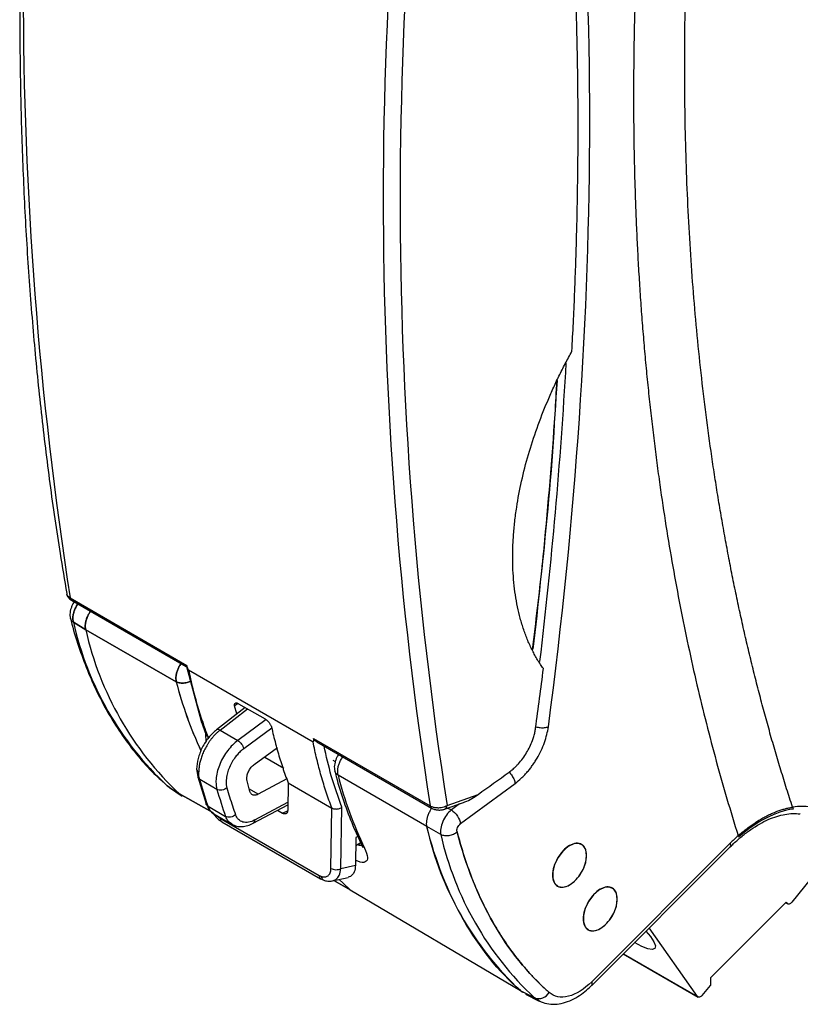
# Model space of a CAD drawing. Header units: millimetres. Extents: x 10 to 410, y 10 to 314.
# Tile 22 of 30: x 308 to 340, y 177 to 218. Entities that reach past the tile are written whole.
import ezdxf

# ---------------------------------------------------------------- set-up
doc = ezdxf.new("R2010")
doc.units = ezdxf.units.MM
doc.header["$LTSCALE"] = 1.5

msp = doc.modelspace()

# ---------------------------------------------------------------- linework, layer by layer
for p, q in [((310.128, 194.319), (314.968, 191.524)), ((310.186, 194.223), (314.949, 191.473)), ((310.264, 193.309), (310.777, 193)), ((310.777, 193), (310.264, 193.309)), ((310.777, 193), (314.533, 190.846)), ((314.533, 190.846), (310.777, 193)), ((314.955, 191.479), (315.561, 189.209)), ((315.04, 191.335), (320.204, 188.353)), ((317.098, 189.942), (316.954, 189.84)), ((317.385, 189.78), (316.196, 188.848)), ((316.347, 188.835), (317.482, 189.724)), ((316.954, 189.84), (316.953, 189.843)), ((317.051, 189.519), (316.954, 189.84)), ((317.12, 189.933), (318.221, 189.298)), ((315.561, 189.209), (315.768, 188.633)), ((318.256, 189.271), (317.086, 188.409)), ((316.347, 188.835), (317.086, 188.409)), ((318.494, 188.921), (317.328, 188.061)), ((318.483, 188.96), (318.483, 188.957)), ((315.747, 188.69), (315.753, 188.332)), ((315.835, 188.579), (315.895, 188.544)), ((315.835, 188.579), (315.836, 188.463)), ((320.219, 188.493), (325.06, 185.698)), ((320.356, 188.352), (325.119, 185.602)), ((317.761, 187.405), (318.726, 188.117)), ((318.994, 187.247), (318.204, 187.702)), ((321.026, 187.594), (321.127, 187.535)), ((315.377, 187.224), (315.42, 186.896)), ((313.898, 186.769), (314.119, 186.566)), ((313.898, 186.769), (314.119, 186.566)), ((315.42, 186.896), (315.771, 185.773)), ((316.219, 186.38), (315.504, 186.793)), ((317.59, 186.291), (317.47, 186.734)), ((319.122, 186.818), (317.931, 186.178)), ((324.919, 184.836), (321.244, 186.972)), ((324.919, 184.836), (321.244, 186.972)), ((314.149, 186.531), (314.674, 186.182)), ((314.149, 186.531), (314.674, 186.182)), ((314.248, 186.455), (314.149, 186.531)), ((314.165, 186.525), (314.261, 186.459)), ((314.165, 186.525), (314.228, 186.482)), ((314.248, 186.455), (314.776, 186.103)), ((314.248, 186.455), (314.776, 186.103)), ((317.931, 186.178), (317.563, 186.391)), ((319.171, 186.653), (319.153, 185.505)), ((319.171, 186.653), (320.987, 185.605)), ((326.327, 184.956), (328.59, 186.629)), ((316.016, 185.432), (314.663, 186.192)), ((314.663, 186.192), (316.016, 185.432)), ((325.764, 185.71), (327.052, 186.171)), ((315.853, 185.679), (316.58, 185.259)), ((317.726, 184.971), (319.157, 185.741)), ((317.792, 185.111), (319.159, 185.845)), ((318.728, 185.51), (318.942, 185.386)), ((318.942, 185.386), (319.149, 185.483)), ((320.948, 183.1), (320.987, 185.605)), ((321.361, 183.09), (321.399, 185.637)), ((325.657, 185.553), (326.445, 185.835)), ((325.8, 185.604), (325.943, 185.524)), ((325.8, 185.604), (325.943, 185.524)), ((326.285, 185.778), (325.943, 185.524)), ((316.092, 185.361), (316.85, 184.923)), ((316.226, 185.284), (316.362, 185.174)), ((316.362, 185.174), (320.459, 182.809)), ((316.424, 185.037), (320.521, 182.672)), ((343.066, 185.429), (340.067, 181.697)), ((325.504, 184.512), (324.919, 184.836)), ((325.504, 184.512), (324.919, 184.836)), ((321.983, 184.379), (321.966, 183.228)), ((322.065, 184.427), (321.983, 184.379)), ((321.978, 184.051), (322.183, 184.169)), ((337.511, 184.142), (331.764, 178.395)), ((331.764, 178.245), (337.511, 183.992)), ((331.764, 178.245), (337.511, 183.992)), ((321.361, 183.09), (321.966, 183.228)), ((320.521, 182.671), (320.654, 182.609)), ((321.012, 182.58), (321.661, 182.729)), ((321.748, 182.212), (321.07, 182.593)), ((321.07, 182.593), (321.748, 182.212)), ((321.748, 182.212), (328.805, 178.028)), ((321.748, 182.212), (328.805, 178.028)), ((339.838, 181.696), (336.698, 178.564)), ((339.814, 181.672), (339.896, 181.625)), ((339.873, 181.646), (339.819, 181.677)), ((339.838, 181.696), (339.873, 181.646)), ((336.16, 177.784), (334.155, 180.636)), ((333.075, 179.557), (336.182, 177.763)), ((333.08, 179.562), (336.16, 177.784)), ((336.698, 178.564), (336.698, 178.243)), ((336.348, 177.829), (336.698, 178.243)), ((329.389, 177.734), (328.818, 178.016)), ((329.389, 177.734), (328.818, 178.016)), ((328.841, 178.006), (328.908, 177.965)), ((328.857, 177.997), (328.915, 177.963)), ((329.014, 177.884), (329.588, 177.599)), ((329.014, 177.884), (329.588, 177.599)), ((329.588, 177.6), (329.389, 177.734))]:
    msp.add_line(p, q)
at = {"flags": 128}
for points in [[(331.555, 183.639), (331.517, 183.882), (331.406, 184.054), (331.235, 184.137), (331.022, 184.122), (330.79, 184.011), (330.564, 183.814), (330.369, 183.555), (330.226, 183.26), (330.15, 182.962), (330.15, 182.693), (330.226, 182.483), (330.369, 182.353), (330.564, 182.319), (330.79, 182.383), (331.022, 182.539), (331.235, 182.77), (331.406, 183.051), (331.517, 183.351), (331.555, 183.639)], [(321.293, 182.645), (321.453, 182.487), (321.748, 182.212)], [(332.828, 181.828), (332.79, 182.071), (332.679, 182.243), (332.507, 182.326), (332.294, 182.311), (332.062, 182.2), (331.837, 182.003), (331.642, 181.744), (331.499, 181.449), (331.423, 181.151), (331.423, 180.882), (331.499, 180.672), (331.642, 180.542), (331.837, 180.508), (332.062, 180.572), (332.294, 180.728), (332.507, 180.959), (332.679, 181.24), (332.79, 181.54), (332.828, 181.828)], [(340.067, 181.697), (340.041, 181.67), (340.014, 181.647), (339.987, 181.63), (339.959, 181.619), (339.933, 181.615), (339.91, 181.619), (339.89, 181.629), (339.873, 181.646)], [(334.016, 180.497), (334.198, 180.275), (334.343, 180.052), (334.406, 179.883), (334.384, 179.775), (334.278, 179.736), (334.094, 179.766), (333.841, 179.864), (333.534, 180.025)], [(336.348, 177.829), (336.323, 177.803), (336.296, 177.782), (336.269, 177.766), (336.243, 177.757), (336.218, 177.754), (336.195, 177.758), (336.175, 177.768), (336.16, 177.784)]]:
    msp.add_lwpolyline(points, dxfattribs=at)
for centre, radius, start, end in [((472.22, 219.499), 164.037, 171.11046, 188.83001), ((487.153, 210.879), 164.037, 171.11046, 188.83001), ((487.463, 210.881), 163.646, 171.0613, 188.84811), ((131.994, 215.364), 199.036, 353.16854, 356.74285), ((131.753, 215.534), 198.96, 353.26216, 356.48783), ((310.258, 194.333), 0.131, 186.1254, 236.8546), ((323.254, 196.253), 13.32, 192.7671, 226.8758), ((323.814, 195.929), 13.362, 192.661, 226.7761), ((330.33, 194.864), 16.3, 194.271, 205.0024), ((330.333, 194.865), 16.303, 194.2714, 204.9811), ((336.963, 190.966), 16.219, 194.2564, 205.6565), ((325.584, 185.718), 0.181, 293.8851, 357.4535), ((337.956, 187.765), 13.362, 192.661, 226.7761), ((338.494, 187.455), 13.32, 192.7671, 226.8758), ((337.396, 184.067), 0.138, 327.0645, 32.9116), ((331.647, 178.32), 0.139, 327.9417, 32.7303), ((329.565, 178.206), 0.504, 249.5521, 329.8774)]:
    msp.add_arc(centre, radius, start, end)
for points, knots in [([(335.622, 216.412), (335.622, 216.727), (335.624, 217.356), (335.635, 218.305), (335.652, 219.257), (335.676, 220.213), (335.708, 221.171), (335.746, 222.133), (335.791, 223.099), (335.843, 224.067), (335.902, 225.039), (335.968, 226.014), (336.041, 226.993), (336.121, 227.975), (336.208, 228.96), (336.301, 229.948), (336.402, 230.94), (336.51, 231.935), (336.624, 232.934), (336.786, 234.269), (337.005, 235.944), (337.296, 237.964), (337.614, 239.993), (337.959, 242.03), (338.331, 244.076), (338.73, 246.13), (339.157, 248.193), (339.609, 250.264), (339.933, 251.651), (340.095, 252.345)], [0, 0, 0, 0, 0.027843, 0.055667, 0.083475, 0.111268, 0.139049, 0.16682, 0.194583, 0.222339, 0.250092, 0.277842, 0.305592, 0.333343, 0.361099, 0.388861, 0.41663, 0.44441, 0.472201, 0.500007, 0.555601, 0.611147, 0.666662, 0.722162, 0.777663, 0.833181, 0.888732, 0.944333, 1, 1, 1, 1]), ([(337.84, 250.925), (337.756, 250.559), (337.589, 249.829), (337.346, 248.735), (337.111, 247.644), (336.882, 246.555), (336.662, 245.469), (336.448, 244.385), (336.243, 243.304), (336.044, 242.225), (335.853, 241.148), (335.669, 240.074), (335.493, 239.002), (335.324, 237.932), (335.162, 236.865), (335.008, 235.8), (334.861, 234.738), (334.722, 233.678), (334.551, 232.308), (334.358, 230.631), (334.156, 228.655), (333.981, 226.692), (333.833, 224.742), (333.712, 222.804), (333.617, 220.88), (333.55, 218.969), (333.508, 217.069), (333.503, 215.815), (333.5, 215.187)], [0, 0, 0, 0, 0.029475, 0.058931, 0.08837, 0.117794, 0.147206, 0.176607, 0.206, 0.235388, 0.264772, 0.294156, 0.32354, 0.352928, 0.382321, 0.411723, 0.441135, 0.470559, 0.499999, 0.555591, 0.611137, 0.666655, 0.722158, 0.777663, 0.833184, 0.888737, 0.944337, 1, 1, 1, 1]), ([(310.023, 245.109), (309.949, 244.603), (309.708, 242.967), (309.365, 240.223), (308.991, 236.875), (308.68, 233.553), (308.429, 230.255), (308.239, 226.984), (308.11, 223.743), (308.042, 220.532), (308.035, 217.354), (308.089, 214.209), (308.204, 211.101), (308.381, 208.03), (308.619, 204.998), (308.918, 202.007), (309.281, 199.059), (309.637, 196.555), (309.897, 195.052), (309.992, 194.501)], [0, 0, 0, 0, 0.027749, 0.089877, 0.152055, 0.214279, 0.276546, 0.338852, 0.401194, 0.46357, 0.525979, 0.588418, 0.650886, 0.713383, 0.775907, 0.838459, 0.901038, 0.963646, 1, 1, 1, 1]), ([(331.2, 213.862), (331.2, 214.193), (331.199, 214.856), (331.189, 215.847), (331.174, 216.834), (331.153, 217.818), (331.126, 218.799), (331.07, 220.434), (330.964, 222.71), (330.794, 225.289), (330.609, 227.527), (330.425, 229.435), (330.217, 231.327), (329.984, 233.203), (329.727, 235.067), (329.535, 236.296), (329.439, 236.912)], [0, 0, 0, 0, 0.041311, 0.082605, 0.123894, 0.165192, 0.20651, 0.247862, 0.37253, 0.497275, 0.581021, 0.664659, 0.748284, 0.831989, 0.915864, 1, 1, 1, 1]), ([(340.095, 185.644), (340.013, 185.897), (339.85, 186.403), (339.614, 187.168), (339.383, 187.939), (339.16, 188.716), (338.943, 189.498), (338.733, 190.286), (338.53, 191.08), (338.334, 191.88), (338.145, 192.685), (337.962, 193.495), (337.786, 194.312), (337.617, 195.134), (337.455, 195.962), (337.299, 196.796), (337.151, 197.635), (337.009, 198.48), (336.874, 199.33), (336.703, 200.472), (336.506, 201.911), (336.298, 203.658), (336.117, 205.423), (335.965, 207.207), (335.84, 209.01), (335.742, 210.832), (335.673, 212.673), (335.63, 214.531), (335.624, 215.785), (335.622, 216.412)], [0, 0, 0, 0, 0.027841, 0.055665, 0.083471, 0.111264, 0.139044, 0.166815, 0.194577, 0.222332, 0.250084, 0.277834, 0.305583, 0.333335, 0.36109, 0.388852, 0.416621, 0.444401, 0.472192, 0.499998, 0.555592, 0.611138, 0.666654, 0.722154, 0.777656, 0.833175, 0.888728, 0.944331, 1, 1, 1, 1]), ([(333.5, 215.187), (333.501, 214.856), (333.503, 214.195), (333.514, 213.208), (333.533, 212.226), (333.56, 211.249), (333.594, 210.277), (333.635, 209.311), (333.684, 208.349), (333.741, 207.392), (333.805, 206.441), (333.877, 205.495), (333.956, 204.553), (334.043, 203.617), (334.137, 202.686), (334.239, 201.76), (334.349, 200.839), (334.466, 199.923), (334.627, 198.743), (334.842, 197.306), (335.124, 195.623), (335.432, 193.962), (335.767, 192.323), (336.128, 190.706), (336.516, 189.111), (336.93, 187.538), (337.368, 185.985), (337.683, 184.969), (337.84, 184.461)], [0, 0, 0, 0, 0.029476, 0.058933, 0.088373, 0.117797, 0.14721, 0.176612, 0.206005, 0.235394, 0.264778, 0.294162, 0.323546, 0.352934, 0.382328, 0.41173, 0.441142, 0.470566, 0.500005, 0.555597, 0.611144, 0.666661, 0.722164, 0.777668, 0.833188, 0.88874, 0.944339, 1, 1, 1, 1]), ([(330.944, 204.552), (330.965, 204.945), (331.006, 205.732), (331.058, 206.906), (331.102, 208.076), (331.138, 209.241), (331.166, 210.401), (331.186, 211.558), (331.198, 212.712), (331.2, 213.479), (331.2, 213.862)], [0, 0, 0, 0, 0.1252213, 0.2502787, 0.3752223, 0.5001024, 0.6249696, 0.7498744, 0.8748676, 1, 1, 1, 1]), ([(328.488, 196.035), (328.489, 196.129), (328.49, 196.317), (328.501, 196.603), (328.518, 196.892), (328.541, 197.185), (328.572, 197.482), (328.608, 197.782), (328.688, 198.339), (328.843, 199.164), (329.127, 200.261), (329.485, 201.364), (329.841, 202.275), (330.155, 202.994), (330.403, 203.52), (330.665, 204.04), (330.851, 204.381), (330.944, 204.552)], [0, 0, 0, 0, 0.035738, 0.07149, 0.107276, 0.143117, 0.179032, 0.215041, 0.251164, 0.37831, 0.50484, 0.630303, 0.756183, 0.817561, 0.87858, 0.939355, 1, 1, 1, 1]), ([(329.311, 192.165), (329.451, 193.323), (329.848, 196.623), (330.174, 200.345), (330.299, 202.873), (330.321, 203.33)], [0, 0, 0, 0, 0.306885, 0.874645, 1, 1, 1, 1]), ([(329.761, 191.389), (329.72, 191.447), (329.637, 191.564), (329.521, 191.749), (329.41, 191.941), (329.305, 192.139), (329.205, 192.345), (329.112, 192.557), (329.025, 192.777), (328.944, 193.003), (328.869, 193.236), (328.779, 193.549), (328.684, 193.948), (328.595, 194.443), (328.533, 194.956), (328.494, 195.485), (328.49, 195.852), (328.488, 196.035)], [0, 0, 0, 0, 0.0503678, 0.1007469, 0.1511675, 0.2016599, 0.2522539, 0.302979, 0.3538645, 0.4049393, 0.4562318, 0.50777, 0.6064443, 0.7047911, 0.8030233, 0.9013552, 1, 1, 1, 1]), ([(309.985, 194.496), (309.992, 194.467), (310.006, 194.41), (310.054, 194.334), (310.114, 194.27), (310.163, 194.238), (310.187, 194.223)], [0, 0, 0, 0, 0.26853, 0.526535, 0.770872, 1, 1, 1, 1]), ([(309.987, 194.5), (309.988, 194.489), (309.991, 194.459), (310.027, 194.393), (310.088, 194.348), (310.128, 194.319)], [0, 0, 0, 0, 0.154694, 0.445743, 1, 1, 1, 1]), ([(310.302, 194.156), (310.283, 194.129), (310.241, 194.067), (310.189, 193.957), (310.147, 193.833), (310.124, 193.707), (310.119, 193.583), (310.133, 193.51), (310.14, 193.473)], [0, 0, 0, 0, 0.130273, 0.298575, 0.469582, 0.64351, 0.82049, 1, 1, 1, 1]), ([(310.302, 194.156), (310.283, 194.129), (310.241, 194.067), (310.189, 193.957), (310.147, 193.833), (310.124, 193.707), (310.119, 193.583), (310.133, 193.51), (310.14, 193.473)], [0, 0, 0, 0, 0.130273, 0.298575, 0.469582, 0.64351, 0.82049, 1, 1, 1, 1]), ([(310.454, 194.068), (310.435, 194.042), (310.385, 193.974), (310.324, 193.85), (310.272, 193.705), (310.244, 193.562), (310.239, 193.426), (310.255, 193.348), (310.264, 193.309)], [0, 0, 0, 0, 0.1094916, 0.2874906, 0.4654894, 0.6436311, 0.8219921, 1, 1, 1, 1]), ([(310.264, 193.309), (310.255, 193.348), (310.239, 193.426), (310.244, 193.562), (310.272, 193.705), (310.324, 193.85), (310.385, 193.974), (310.435, 194.042), (310.454, 194.068)], [0, 0, 0, 0, 0.178008, 0.356369, 0.534511, 0.712509, 0.890508, 1, 1, 1, 1]), ([(310.976, 193.767), (310.956, 193.738), (310.904, 193.666), (310.841, 193.539), (310.789, 193.395), (310.76, 193.252), (310.753, 193.116), (310.769, 193.039), (310.777, 193)], [0, 0, 0, 0, 0.119771, 0.295511, 0.471391, 0.647421, 0.82361, 1, 1, 1, 1]), ([(310.777, 193), (310.769, 193.039), (310.753, 193.116), (310.759, 193.251), (310.788, 193.393), (310.84, 193.538), (310.903, 193.666), (310.955, 193.738), (310.976, 193.767)], [0, 0, 0, 0, 0.17541, 0.350901, 0.52651, 0.702252, 0.878132, 1, 1, 1, 1]), ([(310.145, 193.477), (310.164, 193.396), (310.269, 192.952), (310.515, 192.189), (310.885, 191.192), (311.317, 190.249), (311.803, 189.357), (312.345, 188.52), (312.947, 187.744), (313.465, 187.158), (313.8, 186.856), (313.898, 186.769)], [0, 0, 0, 0, 0.028833, 0.158178, 0.287895, 0.418048, 0.548725, 0.680037, 0.812128, 0.945173, 1, 1, 1, 1]), ([(310.145, 193.477), (310.164, 193.396), (310.269, 192.952), (310.515, 192.189), (310.885, 191.192), (311.317, 190.249), (311.803, 189.357), (312.345, 188.52), (312.947, 187.744), (313.465, 187.158), (313.8, 186.857), (313.898, 186.769)], [0, 0, 0, 0, 0.0288337, 0.1581816, 0.2879016, 0.4180581, 0.5487378, 0.6800532, 0.812147, 0.9451955, 1, 1, 1, 1]), ([(310.264, 193.309), (310.224, 193.34), (310.164, 193.387), (310.153, 193.453), (310.149, 193.475)], [0, 0, 0, 0, 0.668721, 1, 1, 1, 1]), ([(310.264, 193.309), (310.224, 193.34), (310.164, 193.387), (310.153, 193.453), (310.149, 193.475)], [0, 0, 0, 0, 0.668721, 1, 1, 1, 1]), ([(314.533, 190.846), (314.526, 190.884), (314.512, 190.96), (314.521, 191.094), (314.551, 191.237), (314.604, 191.381), (314.664, 191.505), (314.712, 191.574), (314.73, 191.599)], [0, 0, 0, 0, 0.178499, 0.357259, 0.535724, 0.714012, 0.892303, 1, 1, 1, 1]), ([(314.73, 191.599), (314.712, 191.574), (314.664, 191.505), (314.604, 191.381), (314.551, 191.237), (314.521, 191.094), (314.512, 190.96), (314.526, 190.884), (314.533, 190.846)], [0, 0, 0, 0, 0.1076971, 0.285988, 0.4642756, 0.6427407, 0.8215009, 1, 1, 1, 1]), ([(314.952, 191.479), (314.95, 191.477), (314.948, 191.472), (314.956, 191.479), (314.965, 191.488), (314.97, 191.498), (314.971, 191.512), (314.969, 191.52), (314.968, 191.524)], [0, 0, 0, 0, 0.255547, 0.533692, 0.679649, 0.864164, 0.936848, 1, 1, 1, 1]), ([(315.04, 191.335), (315.037, 191.336), (315.032, 191.341), (315.025, 191.353), (315.018, 191.369), (315.009, 191.391), (315, 191.417), (314.99, 191.448), (314.979, 191.485), (314.972, 191.51), (314.968, 191.524)], [0, 0, 0, 0, 0.0374122, 0.0930751, 0.1738794, 0.2820112, 0.4183476, 0.5833154, 0.7771515, 1, 1, 1, 1]), ([(315.04, 191.335), (315.067, 191.206), (315.123, 190.948), (315.215, 190.568), (315.312, 190.195), (315.416, 189.828), (315.526, 189.466), (315.604, 189.231), (315.643, 189.113)], [0, 0, 0, 0, 0.166802, 0.33355, 0.500244, 0.666883, 0.833468, 1, 1, 1, 1]), ([(329.439, 188.92), (329.495, 189.332), (329.606, 190.157), (329.71, 190.978), (329.761, 191.389)], [0, 0, 0, 0, 0.500193, 1, 1, 1, 1]), ([(314.533, 190.846), (314.585, 190.824), (314.688, 190.78), (314.881, 190.785), (315.034, 190.82), (315.101, 190.864), (315.116, 190.875)], [0, 0, 0, 0, 0.30284, 0.60568, 0.90852, 1, 1, 1, 1]), ([(315.116, 190.875), (315.101, 190.864), (315.034, 190.82), (314.881, 190.785), (314.688, 190.78), (314.585, 190.824), (314.533, 190.846)], [0, 0, 0, 0, 0.0916963, 0.3944642, 0.6972321, 1, 1, 1, 1]), ([(316.953, 189.843), (316.951, 189.852), (316.948, 189.87), (316.948, 189.894), (316.953, 189.929), (316.978, 189.964), (317.028, 189.969), (317.078, 189.955), (317.106, 189.941), (317.12, 189.933)], [0, 0, 0, 0, 0.083856, 0.167027, 0.250901, 0.500418, 0.749604, 0.874167, 1, 1, 1, 1]), ([(315.643, 189.113), (315.618, 189.13), (315.58, 189.156), (315.57, 189.197), (315.566, 189.211)], [0, 0, 0, 0, 0.644356, 1, 1, 1, 1]), ([(318.221, 189.298), (318.23, 189.292), (318.249, 189.28), (318.278, 189.259), (318.325, 189.218), (318.389, 189.149), (318.441, 189.067), (318.47, 189.003), (318.479, 188.974), (318.483, 188.96)], [0, 0, 0, 0, 0.084297, 0.167349, 0.250617, 0.4998, 0.749315, 0.874667, 1, 1, 1, 1]), ([(316.199, 188.851), (316.088, 188.749), (315.865, 188.546), (315.597, 188.117), (315.414, 187.653), (315.39, 187.367), (315.377, 187.223)], [0, 0, 0, 0, 0.249677, 0.499401, 0.749431, 1, 1, 1, 1]), ([(316.347, 188.835), (316.318, 188.812), (316.261, 188.765), (316.177, 188.686), (316.097, 188.603), (316.022, 188.516), (315.95, 188.425), (315.884, 188.332), (315.822, 188.236), (315.765, 188.14), (315.714, 188.044), (315.667, 187.948), (315.626, 187.852), (315.59, 187.758), (315.559, 187.666), (315.532, 187.577), (315.511, 187.489), (315.494, 187.405), (315.481, 187.324), (315.472, 187.246), (315.466, 187.172), (315.466, 187.125), (315.465, 187.102)], [0, 0, 0, 0, 0.059893, 0.118744, 0.176554, 0.233323, 0.28905, 0.343736, 0.397381, 0.449984, 0.501547, 0.552067, 0.601547, 0.649985, 0.697381, 0.743737, 0.789051, 0.833323, 0.876554, 0.918744, 0.959893, 1, 1, 1, 1]), ([(316.347, 188.835), (316.32, 188.847), (316.266, 188.87), (316.215, 188.869), (316.202, 188.851), (316.201, 188.849)], [0, 0, 0, 0, 0.473478, 0.946956, 1, 1, 1, 1]), ([(318.483, 188.957), (318.51, 188.842), (318.563, 188.613), (318.65, 188.274), (318.742, 187.939), (318.84, 187.61), (318.945, 187.286), (319.054, 186.966), (319.132, 186.757), (319.171, 186.653)], [0, 0, 0, 0, 0.142938, 0.285849, 0.428733, 0.57159, 0.71442, 0.857223, 1, 1, 1, 1]), ([(328.338, 187.093), (328.361, 187.109), (328.405, 187.142), (328.471, 187.195), (328.547, 187.261), (328.632, 187.343), (328.758, 187.475), (328.908, 187.659), (329.067, 187.898), (329.203, 188.148), (329.299, 188.376), (329.366, 188.577), (329.412, 188.751), (329.43, 188.864), (329.439, 188.92)], [0, 0, 0, 0, 0.04106, 0.082087, 0.123194, 0.184871, 0.247431, 0.373869, 0.501317, 0.624401, 0.746789, 0.831861, 0.915935, 1, 1, 1, 1]), ([(328.59, 186.629), (328.676, 186.693), (328.801, 186.797), (328.962, 186.955), (329.08, 187.084), (329.194, 187.22), (329.301, 187.363), (329.403, 187.512), (329.531, 187.718), (329.672, 187.987), (329.855, 188.429), (329.938, 188.762), (329.966, 188.975)], [0, 0, 0, 0, 0.000361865, 0.000542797, 0.00072373, 0.000904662, 0.001085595, 0.001266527, 0.001447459, 0.001809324, 0.002171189, 0.002894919, 0.002894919, 0.002894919, 0.002894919]), ([(328.59, 186.629), (328.676, 186.693), (328.801, 186.797), (328.962, 186.955), (329.08, 187.084), (329.194, 187.22), (329.301, 187.363), (329.403, 187.512), (329.531, 187.718), (329.672, 187.987), (329.855, 188.429), (329.938, 188.762), (329.966, 188.975)], [0, 0, 0, 0, 0.000361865, 0.000542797, 0.00072373, 0.000904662, 0.001085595, 0.001266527, 0.001447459, 0.001809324, 0.002171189, 0.002894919, 0.002894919, 0.002894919, 0.002894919]), ([(329.449, 188.971), (329.509, 188.958), (329.63, 188.932), (329.819, 188.933), (329.917, 188.961), (329.966, 188.975)], [0, 0, 0, 0, 0.327188, 0.663594, 1, 1, 1, 1]), ([(329.449, 188.971), (329.509, 188.958), (329.63, 188.932), (329.819, 188.933), (329.917, 188.961), (329.966, 188.975)], [0, 0, 0, 0, 0.327188, 0.663594, 1, 1, 1, 1]), ([(315.762, 188.666), (315.764, 188.655), (315.773, 188.62), (315.81, 188.596), (315.835, 188.579)], [0, 0, 0, 0, 0.312546, 1, 1, 1, 1]), ([(317.086, 188.409), (316.937, 188.298), (316.648, 188.009), (316.321, 187.45), (316.194, 186.991), (316.179, 186.75), (316.179, 186.69)], [1.727876, 1.727876, 1.727876, 1.727876, 2.149928, 2.571981, 2.994034, 3.141613, 3.141613, 3.141613, 3.141613]), ([(317.086, 188.409), (317.141, 188.376), (317.198, 188.319), (317.288, 188.191), (317.319, 188.12), (317.328, 188.061)], [0, 0, 0, 0, 0.5, 0.5, 1, 1, 1, 1]), ([(320.219, 188.493), (320.22, 188.479), (320.221, 188.454), (320.222, 188.421), (320.221, 188.394), (320.219, 188.373), (320.216, 188.36), (320.212, 188.352), (320.206, 188.353), (320.204, 188.353)], [0, 0, 0, 0, 0.252408, 0.46693, 0.643806, 0.783471, 0.886838, 0.956264, 1, 1, 1, 1]), ([(320.987, 185.605), (320.946, 185.713), (320.866, 185.929), (320.753, 186.259), (320.646, 186.595), (320.545, 186.936), (320.45, 187.283), (320.361, 187.634), (320.279, 187.991), (320.229, 188.232), (320.204, 188.353)], [0, 0, 0, 0, 0.124899, 0.249827, 0.374783, 0.499769, 0.624783, 0.749826, 0.874898, 1, 1, 1, 1]), ([(320.358, 188.355), (320.345, 188.361), (320.313, 188.377), (320.277, 188.41), (320.245, 188.443), (320.228, 188.466), (320.221, 188.483), (320.22, 188.49), (320.219, 188.493)], [0, 0, 0, 0, 0.2082371, 0.5208399, 0.6950599, 0.8666944, 0.9369798, 1, 1, 1, 1]), ([(317.328, 188.061), (317.304, 188.043), (317.256, 188.006), (317.186, 187.944), (317.118, 187.877), (317.053, 187.804), (316.959, 187.688), (316.845, 187.519), (316.731, 187.293), (316.648, 187.061), (316.608, 186.859), (316.596, 186.693), (316.603, 186.558), (316.622, 186.479), (316.632, 186.44)], [0, 0, 0, 0, 0.050356, 0.100197, 0.149884, 0.199778, 0.250237, 0.374901, 0.500084, 0.624741, 0.749914, 0.833412, 0.916212, 1, 1, 1, 1]), ([(321.399, 185.637), (321.246, 186.064), (320.955, 186.873), (320.756, 187.758), (320.662, 188.175)], [0, 0, 0, 0, 0.528088, 1, 1, 1, 1]), ([(321.267, 187.826), (321.249, 187.799), (321.207, 187.738), (321.156, 187.628), (321.114, 187.503), (321.09, 187.376), (321.085, 187.253), (321.099, 187.18), (321.106, 187.144)], [0, 0, 0, 0, 0.128041, 0.297171, 0.4689, 0.643357, 0.820587, 1, 1, 1, 1]), ([(321.267, 187.826), (321.249, 187.799), (321.207, 187.738), (321.156, 187.628), (321.114, 187.503), (321.09, 187.376), (321.085, 187.253), (321.099, 187.18), (321.106, 187.144)], [0, 0, 0, 0, 0.128041, 0.297171, 0.4689, 0.643357, 0.820587, 1, 1, 1, 1]), ([(321.244, 186.972), (321.237, 187.01), (321.222, 187.087), (321.23, 187.221), (321.259, 187.364), (321.312, 187.508), (321.373, 187.632), (321.421, 187.701), (321.439, 187.727)], [0, 0, 0, 0, 0.178499, 0.357259, 0.535724, 0.714012, 0.892303, 1, 1, 1, 1]), ([(321.244, 186.972), (321.237, 187.01), (321.222, 187.087), (321.23, 187.221), (321.259, 187.364), (321.312, 187.508), (321.373, 187.632), (321.421, 187.701), (321.439, 187.727)], [0, 0, 0, 0, 0.178499, 0.357259, 0.535724, 0.714012, 0.892303, 1, 1, 1, 1]), ([(315.378, 187.223), (315.377, 187.223), (315.375, 187.211), (315.383, 187.187), (315.405, 187.144), (315.441, 187.118), (315.465, 187.102)], [0, 0, 0, 0, 0.006523, 0.267779, 0.523735, 1, 1, 1, 1]), ([(317.457, 186.833), (317.458, 186.848), (317.459, 186.88), (317.466, 186.93), (317.48, 186.991), (317.504, 187.064), (317.542, 187.146), (317.589, 187.225), (317.643, 187.295), (317.7, 187.357), (317.741, 187.389), (317.761, 187.405)], [0, 0, 0, 0, 0.080203, 0.16054, 0.242048, 0.369557, 0.500035, 0.627552, 0.758038, 0.878298, 1, 1, 1, 1]), ([(321.11, 187.149), (321.129, 187.069), (321.234, 186.625), (321.481, 185.864), (321.828, 184.914), (322.1, 184.341), (322.225, 184.077)], [0, 0, 0, 0, 0.071579, 0.396591, 0.722538, 1, 1, 1, 1]), ([(321.11, 187.149), (321.129, 187.069), (321.234, 186.625), (321.481, 185.864), (321.828, 184.914), (322.1, 184.341), (322.225, 184.077)], [0, 0, 0, 0, 0.071579, 0.396591, 0.722538, 1, 1, 1, 1]), ([(321.244, 186.972), (321.201, 187.002), (321.134, 187.05), (321.12, 187.121), (321.115, 187.147)], [0, 0, 0, 0, 0.639191, 1, 1, 1, 1]), ([(321.244, 186.972), (321.201, 187.002), (321.134, 187.05), (321.12, 187.121), (321.115, 187.147)], [0, 0, 0, 0, 0.6391913, 1, 1, 1, 1]), ([(328.337, 187.092), (328.338, 187.091), (328.383, 187.054), (328.463, 186.944), (328.557, 186.781), (328.579, 186.68), (328.59, 186.629)], [0, 0, 0, 0, 0.007457, 0.338305, 0.669152, 1, 1, 1, 1]), ([(328.337, 187.092), (328.338, 187.091), (328.383, 187.054), (328.463, 186.944), (328.557, 186.781), (328.579, 186.68), (328.59, 186.629)], [0, 0, 0, 0, 0.007457, 0.338305, 0.669152, 1, 1, 1, 1]), ([(315.421, 186.896), (315.421, 186.894), (315.424, 186.877), (315.445, 186.838), (315.481, 186.811), (315.504, 186.793)], [0, 0, 0, 0, 0.053755, 0.384538, 1, 1, 1, 1]), ([(316.632, 186.44), (316.583, 186.397), (316.507, 186.359), (316.346, 186.336), (316.269, 186.352), (316.219, 186.38)], [0, 0, 0, 0, 0.5, 0.5, 1, 1, 1, 1]), ([(316.632, 186.44), (316.669, 186.314), (316.743, 186.062), (316.862, 185.692), (316.947, 185.45), (316.989, 185.329)], [0, 0, 0, 0, 0.33335, 0.66665, 1, 1, 1, 1]), ([(317.931, 186.178), (317.916, 186.171), (317.885, 186.155), (317.839, 186.141), (317.796, 186.134), (317.755, 186.135), (317.712, 186.144), (317.671, 186.164), (317.636, 186.197), (317.607, 186.239), (317.596, 186.273), (317.59, 186.291)], [0, 0, 0, 0, 0.1012694, 0.2002211, 0.2985544, 0.3980004, 0.5002335, 0.6270385, 0.7567853, 0.8776763, 1, 1, 1, 1]), ([(314.663, 186.192), (314.664, 186.191), (314.666, 186.189), (314.667, 186.188), (314.672, 186.184), (314.674, 186.183), (314.675, 186.182)], [0, 0, 0, 0, 0.2425957, 0.4883601, 0.7353827, 1, 1, 1, 1]), ([(314.674, 186.182), (314.674, 186.182), (314.672, 186.184), (314.667, 186.188), (314.665, 186.19), (314.664, 186.191), (314.663, 186.192)], [0, 0, 0, 0, 0.255301, 0.513057, 0.757942, 1, 1, 1, 1]), ([(326.443, 185.839), (326.464, 185.845), (326.701, 185.916), (326.884, 186.049), (327.052, 186.171)], [0, 0, 0, 0, 0.085218, 1, 1, 1, 1]), ([(315.853, 185.679), (315.828, 185.697), (315.792, 185.723), (315.776, 185.761), (315.771, 185.774)], [0, 0, 0, 0, 0.671081, 1, 1, 1, 1]), ([(315.799, 185.728), (315.828, 185.66), (315.898, 185.499), (316.028, 185.407), (316.104, 185.355)], [0, 0, 0, 0, 0.423236, 1, 1, 1, 1]), ([(315.853, 185.679), (315.884, 185.605), (315.944, 185.465), (316.056, 185.396), (316.109, 185.363)], [0, 0, 0, 0, 0.523897, 1, 1, 1, 1]), ([(319.153, 185.505), (319.152, 185.489), (319.151, 185.458), (319.138, 185.42), (319.118, 185.391), (319.091, 185.369), (319.058, 185.357), (319.021, 185.357), (318.981, 185.366), (318.955, 185.38), (318.942, 185.386)], [0, 0, 0, 0, 0.127009, 0.249445, 0.372239, 0.500284, 0.628515, 0.759763, 0.87913, 1, 1, 1, 1]), ([(320.987, 185.605), (321, 185.598), (321.027, 185.584), (321.077, 185.57), (321.132, 185.563), (321.195, 185.564), (321.292, 185.577), (321.356, 185.613), (321.399, 185.637)], [0, 0, 0, 0, 0.116347, 0.239868, 0.368985, 0.501575, 0.656355, 1, 1, 1, 1]), ([(325.129, 185.598), (325.108, 185.568), (325.058, 185.495), (324.995, 185.367), (324.942, 185.222), (324.911, 185.081), (324.9, 184.949), (324.913, 184.873), (324.919, 184.836)], [0, 0, 0, 0, 0.123309, 0.298901, 0.474354, 0.649675, 0.824878, 1, 1, 1, 1]), ([(325.129, 185.598), (325.108, 185.568), (325.058, 185.495), (324.995, 185.367), (324.942, 185.222), (324.911, 185.081), (324.9, 184.949), (324.913, 184.873), (324.919, 184.836)], [0, 0, 0, 0, 0.123309, 0.298901, 0.474354, 0.649675, 0.824878, 1, 1, 1, 1]), ([(325.06, 185.698), (325.075, 185.69), (325.106, 185.674), (325.16, 185.653), (325.219, 185.637), (325.282, 185.625), (325.349, 185.619), (325.429, 185.617), (325.528, 185.626), (325.651, 185.653), (325.724, 185.69), (325.764, 185.71)], [0, 0, 0, 0, 0.0806647, 0.1629388, 0.2468502, 0.332425, 0.4196876, 0.5086613, 0.6389352, 0.8027419, 1, 1, 1, 1]), ([(325.119, 185.602), (325.105, 185.613), (325.076, 185.635), (325.065, 185.677), (325.06, 185.698)], [0, 0, 0, 0, 0.499325, 1, 1, 1, 1]), ([(325.119, 185.602), (325.159, 185.583), (325.24, 185.545), (325.391, 185.52), (325.542, 185.522), (325.624, 185.545), (325.665, 185.556)], [0, 0, 0, 0, 0.253665, 0.503688, 0.750902, 1, 1, 1, 1]), ([(325.943, 185.524), (326.033, 185.468), (326.125, 185.375), (326.266, 185.166), (326.314, 185.051), (326.327, 184.956)], [0, 0, 0, 0, 0.5, 0.5, 1, 1, 1, 1]), ([(325.943, 185.524), (326.033, 185.468), (326.125, 185.375), (326.266, 185.166), (326.314, 185.051), (326.327, 184.956)], [0, 0, 0, 0, 0.5, 0.5, 1, 1, 1, 1]), ([(337.847, 184.457), (337.902, 184.504), (338.01, 184.598), (338.173, 184.729), (338.335, 184.852), (338.498, 184.966), (338.66, 185.072), (338.821, 185.17), (338.983, 185.258), (339.144, 185.339), (339.305, 185.411), (339.465, 185.474), (339.625, 185.529), (339.785, 185.575), (339.944, 185.613), (340.049, 185.631), (340.102, 185.64)], [0, 0, 0, 0, 0.0732094, 0.1456054, 0.2173166, 0.2884753, 0.3592166, 0.4296784, 0.5, 0.5703216, 0.6407834, 0.7115247, 0.7826834, 0.8543946, 0.9267906, 1, 1, 1, 1]), ([(340.122, 185.562), (339.764, 185.512), (339.384, 185.386), (338.618, 184.991), (338.232, 184.722), (337.861, 184.396)], [0, 0, 0, 0, 0.5, 0.5, 1, 1, 1, 1]), ([(340.122, 185.562), (339.764, 185.512), (339.384, 185.386), (338.618, 184.991), (338.232, 184.722), (337.861, 184.396)], [0, 0, 0, 0, 0.5, 0.5, 1, 1, 1, 1]), ([(316.048, 185.41), (316.089, 185.35), (316.194, 185.192), (316.331, 185.099), (316.416, 185.042)], [0, 0, 0, 0, 0.383985, 1, 1, 1, 1]), ([(316.362, 185.174), (316.365, 185.149), (316.369, 185.099), (316.395, 185.053), (316.419, 185.043), (316.426, 185.04)], [0, 0, 0, 0, 0.416698, 0.833396, 1, 1, 1, 1]), ([(316.989, 185.329), (316.965, 185.307), (316.905, 185.263), (316.786, 185.223), (316.666, 185.223), (316.604, 185.245), (316.58, 185.259)], [-0.000006, -0.000006, -0.000006, -0.000006, 0.249996, 0.499997, 0.749998, 1, 1, 1, 1]), ([(316.857, 184.929), (316.797, 184.966), (316.676, 185.039), (316.612, 185.185), (316.58, 185.259)], [0, 0, 0, 0, 0.496429, 1, 1, 1, 1]), ([(317.726, 184.972), (317.727, 184.972), (317.75, 184.977), (317.78, 185.022), (317.788, 185.081), (317.792, 185.111)], [0, 0, 0, 0, 0.012761, 0.506381, 1, 1, 1, 1]), ([(337.513, 183.988), (337.559, 184.035), (337.718, 184.199), (338.003, 184.444), (338.364, 184.718), (338.73, 184.949), (339.094, 185.134), (339.449, 185.268), (339.79, 185.353), (340.11, 185.381), (340.32, 185.38), (340.413, 185.355), (340.418, 185.354)], [0, 0, 0, 0, 0.046001, 0.159083, 0.274329, 0.390863, 0.508236, 0.626423, 0.745834, 0.867593, 0.994004, 1, 1, 1, 1]), ([(337.513, 183.988), (337.559, 184.035), (337.718, 184.199), (338.003, 184.444), (338.364, 184.718), (338.73, 184.949), (339.094, 185.134), (339.449, 185.268), (339.79, 185.353), (340.11, 185.381), (340.32, 185.38), (340.413, 185.355), (340.418, 185.354)], [0, 0, 0, 0, 0.046001, 0.159083, 0.274329, 0.390863, 0.508236, 0.626423, 0.745834, 0.867593, 0.994004, 1, 1, 1, 1]), ([(316.838, 184.931), (316.902, 184.901), (317.03, 184.84), (317.256, 184.826), (317.493, 184.863), (317.649, 184.936), (317.727, 184.972)], [0, 0, 0, 0, 0.25357, 0.506017, 0.755491, 1, 1, 1, 1]), ([(328.805, 178.028), (327.895, 178.834), (327.106, 179.819), (325.801, 182.105), (325.286, 183.406), (324.919, 184.836)], [0, 0, 0, 0, 0.5, 0.5, 1, 1, 1, 1]), ([(326.18, 184.618), (326.211, 184.502), (326.273, 184.269), (326.373, 183.927), (326.478, 183.591), (326.589, 183.26), (326.707, 182.935), (326.85, 182.562), (327.024, 182.145), (327.303, 181.539), (327.683, 180.815), (328.189, 180.005), (328.651, 179.38), (329.045, 178.911), (329.352, 178.575), (329.669, 178.253), (329.89, 178.053), (330.001, 177.953)], [0, 0, 0, 0, 0.041683, 0.083344, 0.124994, 0.166647, 0.208315, 0.250011, 0.31249, 0.375014, 0.500007, 0.625, 0.749993, 0.812472, 0.874997, 0.937487, 1, 1, 1, 1]), ([(322.344, 183.943), (322.401, 183.801), (322.514, 183.517), (322.394, 183.345), (322.195, 183.325), (321.999, 183.422), (321.969, 183.437)], [0, 0, 0, 0, 0.31643, 0.630329, 0.942351, 1, 1, 1, 1]), ([(322.344, 183.943), (322.401, 183.801), (322.514, 183.517), (322.394, 183.345), (322.195, 183.325), (321.999, 183.422), (321.969, 183.437)], [0, 0, 0, 0, 0.31643, 0.630329, 0.942351, 1, 1, 1, 1]), ([(322.229, 184.058), (322.191, 184.052), (322.143, 184.044), (322.059, 184.079), (322.041, 184.087)], [0, 0, 0, 0, 0.7831853, 1, 1, 1, 1]), ([(322.229, 184.058), (322.191, 184.052), (322.143, 184.044), (322.059, 184.079), (322.041, 184.087)], [0, 0, 0, 0, 0.783185, 1, 1, 1, 1]), ([(322.228, 184.06), (322.218, 184.057), (322.183, 184.045), (322.11, 184.075), (322.058, 184.097)], [0, 0, 0, 0, 0.290862, 1, 1, 1, 1]), ([(322.225, 184.067), (322.242, 184.027), (322.266, 183.969), (322.277, 183.975), (322.281, 183.976)], [0, 0, 0, 0, 0.703375, 1, 1, 1, 1]), ([(322.225, 184.067), (322.242, 184.027), (322.266, 183.969), (322.277, 183.975), (322.281, 183.976)], [0, 0, 0, 0, 0.703375, 1, 1, 1, 1]), ([(322.226, 184.078), (322.228, 184.068), (322.234, 184.04), (322.258, 184.023), (322.273, 184.012)], [0, 0, 0, 0, 0.375932, 1, 1, 1, 1]), ([(322.226, 184.078), (322.228, 184.068), (322.234, 184.04), (322.258, 184.023), (322.273, 184.012)], [0, 0, 0, 0, 0.3759316, 1, 1, 1, 1]), ([(331.555, 183.639), (331.555, 183.852), (331.479, 184.021), (331.217, 184.172), (331.033, 184.154), (330.663, 183.94), (330.479, 183.746), (330.217, 183.292), (330.141, 183.036), (330.141, 182.822)], [0, 0, 0, 0, 0.25, 0.25, 0.5, 0.5, 0.75, 0.75, 1, 1, 1, 1]), ([(330.141, 182.822), (330.141, 182.609), (330.217, 182.44), (330.479, 182.289), (330.663, 182.307), (331.033, 182.521), (331.217, 182.715), (331.479, 183.168), (331.555, 183.425), (331.555, 183.639)], [0, 0, 0, 0, 0.25, 0.25, 0.5, 0.5, 0.75, 0.75, 1, 1, 1, 1]), ([(320.543, 182.769), (320.561, 182.763), (320.596, 182.751), (320.647, 182.744), (320.705, 182.743), (320.768, 182.757), (320.829, 182.791), (320.88, 182.845), (320.917, 182.915), (320.943, 183), (320.946, 183.067), (320.948, 183.1)], [0, 0, 0, 0, 0.07893, 0.157548, 0.236889, 0.361291, 0.485266, 0.611193, 0.740839, 0.86976, 1, 1, 1, 1]), ([(320.948, 183.1), (321.002, 183.068), (321.077, 183.049), (321.229, 183.045), (321.305, 183.061), (321.361, 183.09)], [0, 0, 0, 0, 0.5, 0.5, 1, 1, 1, 1]), ([(321.008, 182.591), (321.061, 182.606), (321.177, 182.638), (321.309, 182.809), (321.343, 182.99), (321.361, 183.09)], [0, 0, 0, 0, 0.277737, 0.603895, 1, 1, 1, 1]), ([(321.966, 183.228), (321.955, 183.131), (321.932, 182.931), (321.802, 182.775), (321.692, 182.741), (321.658, 182.73)], [0, 0, 0, 0, 0.393111, 0.812187, 1, 1, 1, 1]), ([(320.459, 182.809), (320.461, 182.784), (320.466, 182.734), (320.492, 182.688), (320.516, 182.678), (320.523, 182.675)], [0, 0, 0, 0, 0.415926, 0.831853, 1, 1, 1, 1]), ([(320.543, 182.769), (320.549, 182.743), (320.562, 182.689), (320.596, 182.639), (320.625, 182.626), (320.633, 182.623)], [0, 0, 0, 0, 0.404789, 0.832121, 1, 1, 1, 1]), ([(320.631, 182.619), (320.693, 182.598), (320.818, 182.556), (320.94, 182.571), (321.002, 182.578)], [0, 0, 0, 0, 0.4909699, 1, 1, 1, 1]), ([(332.828, 181.828), (332.828, 182.041), (332.752, 182.21), (332.49, 182.361), (332.306, 182.343), (331.936, 182.129), (331.752, 181.935), (331.49, 181.482), (331.414, 181.225), (331.414, 181.011)], [0, 0, 0, 0, 0.25, 0.25, 0.5, 0.5, 0.75, 0.75, 1, 1, 1, 1]), ([(331.414, 181.011), (331.414, 180.798), (331.49, 180.629), (331.752, 180.478), (331.936, 180.496), (332.306, 180.71), (332.49, 180.904), (332.752, 181.358), (332.828, 181.614), (332.828, 181.828)], [0, 0, 0, 0, 0.25, 0.25, 0.5, 0.5, 0.75, 0.75, 1, 1, 1, 1]), ([(329.589, 177.601), (329.693, 177.559), (329.9, 177.474), (330.245, 177.456), (330.592, 177.51), (330.936, 177.637), (331.258, 177.82), (331.534, 178.025), (331.694, 178.181), (331.762, 178.249)], [0, 0, 0, 0, 0.1505983, 0.3006226, 0.4547229, 0.6088565, 0.757451, 0.8954607, 1, 1, 1, 1]), ([(329.589, 177.601), (329.693, 177.559), (329.9, 177.474), (330.245, 177.456), (330.592, 177.51), (330.936, 177.637), (331.258, 177.82), (331.534, 178.025), (331.694, 178.181), (331.762, 178.249)], [0, 0, 0, 0, 0.150598, 0.300623, 0.454723, 0.608856, 0.757451, 0.895461, 1, 1, 1, 1]), ([(331.764, 178.395), (331.455, 178.086), (331.118, 177.877), (330.485, 177.718), (330.205, 177.773), (330.001, 177.953)], [0, 0, 0, 0, 0.5, 0.5, 1, 1, 1, 1]), ([(331.764, 178.395), (331.455, 178.086), (331.118, 177.877), (330.485, 177.718), (330.205, 177.773), (330.001, 177.953)], [0, 0, 0, 0, 0.5, 0.5, 1, 1, 1, 1]), ([(328.805, 178.028), (328.806, 178.027), (328.808, 178.025), (328.813, 178.022), (328.815, 178.019), (328.817, 178.018), (328.818, 178.016)], [0, 0, 0, 0, 0.2419513, 0.4883218, 0.7353532, 1, 1, 1, 1]), ([(328.805, 178.028), (328.806, 178.027), (328.808, 178.025), (328.813, 178.022), (328.815, 178.019), (328.817, 178.018), (328.818, 178.016)], [0, 0, 0, 0, 0.241951, 0.488322, 0.735353, 1, 1, 1, 1])]:
    msp.add_open_spline(points, degree=3, knots=knots)
for points in [[(331.684, 214.131), (331.684, 222.227), (331.11, 229.976), (329.966, 237.303)], [(331.684, 214.131), (331.684, 222.227), (331.11, 229.976), (329.966, 237.303)], [(329.966, 188.975), (331.11, 197.623), (331.684, 206.035), (331.684, 214.131)], [(329.966, 188.975), (331.11, 197.623), (331.684, 206.035), (331.684, 214.131)], [(315.643, 189.113), (315.704, 188.933), (315.768, 188.755), (315.835, 188.579)], [(315.504, 186.793), (315.478, 186.885), (315.465, 186.989), (315.465, 187.102)], [(327.052, 186.171), (327.481, 186.478), (327.91, 186.785), (328.338, 187.093)], [(315.853, 185.679), (315.727, 186.041), (315.611, 186.412), (315.504, 186.793)], [(316.179, 186.69), (316.179, 186.578), (316.192, 186.473), (316.219, 186.38)], [(317.47, 186.734), (317.466, 186.749), (317.459, 186.78), (317.458, 186.815), (317.457, 186.833)], [(316.219, 186.38), (316.329, 185.998), (316.45, 185.624), (316.58, 185.259)], [(325.943, 185.524), (325.872, 185.468), (325.734, 185.322), (325.573, 185.043), (325.486, 184.752), (325.488, 184.582), (325.504, 184.512)], [(325.943, 185.524), (325.872, 185.468), (325.734, 185.322), (325.573, 185.043), (325.486, 184.752), (325.488, 184.582), (325.504, 184.512)], [(340.845, 185.646), (340.611, 185.683), (340.362, 185.681), (340.102, 185.64)], [(340.845, 185.646), (340.611, 185.683), (340.362, 185.681), (340.102, 185.64)], [(340.102, 185.64), (340.112, 185.613), (340.118, 185.587), (340.122, 185.562)], [(340.102, 185.64), (340.112, 185.613), (340.118, 185.587), (340.122, 185.562)], [(317.792, 185.111), (317.703, 185.063), (317.528, 185), (317.289, 185.006), (317.1, 185.116), (317.017, 185.25), (316.989, 185.329)], [(326.18, 184.618), (326.174, 184.642), (326.172, 184.699), (326.2, 184.797), (326.254, 184.89), (326.302, 184.937), (326.327, 184.956)], [(326.18, 184.618), (326.174, 184.642), (326.172, 184.699), (326.2, 184.797), (326.254, 184.89), (326.302, 184.937), (326.327, 184.956)], [(325.504, 184.512), (325.525, 184.501), (325.572, 184.482), (325.656, 184.463), (325.749, 184.457), (325.848, 184.465), (325.946, 184.488), (326.037, 184.523), (326.117, 184.567), (326.161, 184.601), (326.18, 184.618)], [(325.504, 184.512), (325.525, 184.501), (325.572, 184.482), (325.656, 184.463), (325.749, 184.457), (325.848, 184.465), (325.946, 184.488), (326.037, 184.523), (326.117, 184.567), (326.161, 184.601), (326.18, 184.618)], [(330.001, 177.953), (328.208, 179.537), (326.907, 181.807), (326.18, 184.618)], [(337.847, 184.457), (337.734, 184.357), (337.622, 184.252), (337.511, 184.142)], [(337.847, 184.457), (337.734, 184.357), (337.622, 184.252), (337.511, 184.142)], [(320.459, 182.809), (320.473, 182.801), (320.501, 182.786), (320.529, 182.775), (320.543, 182.769)]]:
    msp.add_open_spline(points, degree=3)

doc.saveas('drawing.dxf')
